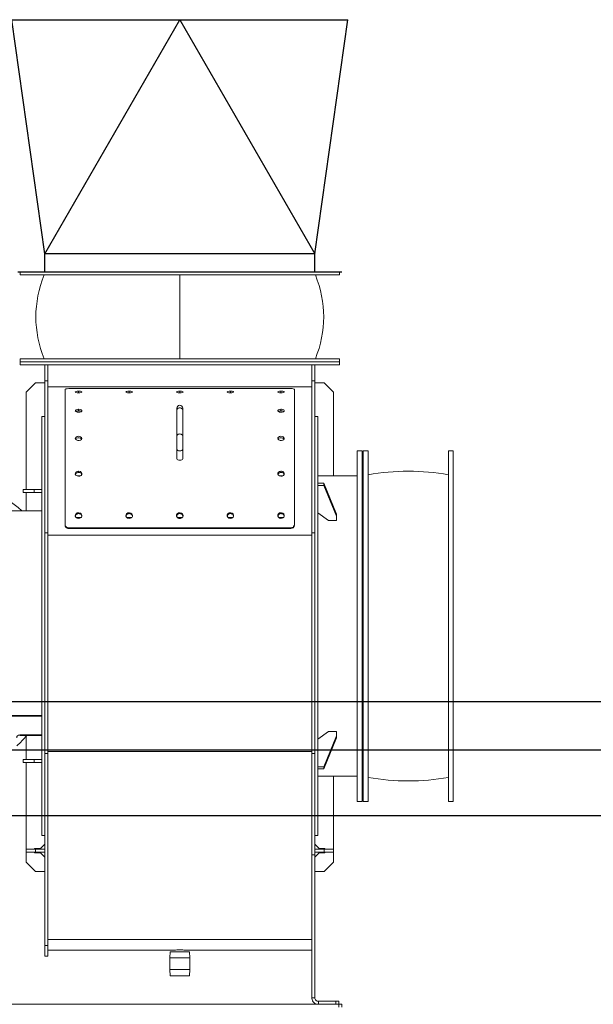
# Model space of a CAD drawing. Header units: millimetres. Extents: x -374129 to 1163271, y -112652 to 695637.
# Tile 189 of 230: x 781 to 1738, y 55488 to 57128. Entities that reach past the tile are written whole.
import ezdxf

# ---------------------------------------------------------------- set-up
doc = ezdxf.new("R2010")
doc.units = ezdxf.units.MM
for name, color, linetype in [('KRT_sciany', 2, 'Continuous'), ('KRT_stal', 4, 'Continuous'), ('KRT_technologia', 30, 'Continuous')]:
    doc.layers.add(name, color=color, linetype=linetype)

# ---------------------------------------------------------------- blocks, each defined once
blk = doc.blocks.new('A$C77DE5FE2')
at = {"color": 0, "linetype": 'Continuous', "lineweight": -3}
for p, q in [((768, -1334), (1048, -1334)), ((823, -1724), (768, -1334)), ((823, -1724), (1048, -1334)), ((1048, -1334), (1328, -1334)), ((1048, -1334), (1273, -1724)), ((1273, -1724), (1328, -1334)), ((1273, -1724), (823, -1724))]:
    blk.add_line(p, q, dxfattribs=at)
at = {"color": 0, "linetype": 'ByBlock', "lineweight": -2}
for p, q in [((823, -1754), (823, -1724)), ((1273, -1754), (1273, -1724))]:
    blk.add_line(p, q, dxfattribs=at)
at = {"color": 0, "linetype": 'Continuous', "lineweight": -2}
blk.add_line((778, -1754), (1318, -1754), dxfattribs=at)
at = {"color": 0, "lineweight": 13}
for p, q in [((782, -1754, -61508.2), (782, -1759, -61508.2)), ((1314, -1754, -61508.2), (782, -1754, -61508.2)), ((1314, -1754, -61508.2), (1314, -1759, -61508.2)), ((1314, -1759, -61508.2), (782, -1759, -61508.2)), ((1048, -1899, -61508.2), (1048, -1759, -61508.2)), ((782, -1904, -61508.2), (782, -1899, -61508.2)), ((1314, -1899, -61508.2), (782, -1899, -61508.2)), ((1314, -1904, -61508.2), (1314, -1899, -61508.2)), ((1314, -1904, -61508.2), (782, -1904, -61508.2)), ((1314, -1904, -61508.2), (782, -1904, -61508.2)), ((782, -1904, -61508.2), (782, -1909, -61508.2)), ((1314, -1909, -61508.2), (782, -1909, -61508.2)), ((823, -1935.6, -61508.2), (823, -1909, -61508.2)), ((828, -1909, -61508.2), (828, -1935.6, -61508.2)), ((1268, -1935.6, -61508.2), (1268, -1909, -61508.2)), ((1273, -1909, -61508.2), (1273, -1935.6, -61508.2)), ((1314, -1904, -61508.2), (1314, -1909, -61508.2)), ((807.5, -1939, -61508.2), (792, -1954.5, -61508.2)), ((823, -1939, -61508.2), (807.5, -1939, -61508.2)), ((823, -1935.6, -61508.2), (823, -2188.6, -61508.2)), ((828, -1935.6, -61508.2), (823, -1935.6, -61508.2)), ((828, -2188.6, -61508.2), (828, -1935.6, -61508.2)), ((1268, -1945.6, -61508.2), (828, -1945.6, -61508.2)), ((856.7, -2174.7, -61508.2), (856.7, -1949.9, -61508.2)), ((1233.2, -1948.5, -61508.2), (862.7, -1948.5, -61508.2)), ((1239.2, -1949.9, -61508.2), (1239.2, -2174.7, -61508.2)), ((1268, -1935.6, -61508.2), (1268, -2188.6, -61508.2)), ((1273, -1935.6, -61508.2), (1268, -1935.6, -61508.2)), ((1273, -2188.6, -61508.2), (1273, -1935.6, -61508.2)), ((1288.5, -1939, -61508.2), (1273, -1939, -61508.2)), ((1304, -1954.5, -61508.2), (1288.5, -1939, -61508.2)), ((792, -1954.5, -61508.2), (792, -2116.5, -61508.2)), ((879.2, -1955.5, -61508.2), (879.2, -1952.6, -61508.2)), ((963.6, -1955.5, -61508.2), (963.6, -1952.6, -61508.2)), ((1048, -1955.5, -61508.2), (1048, -1952.6, -61508.2)), ((1132.4, -1955.5, -61508.2), (1132.4, -1952.6, -61508.2)), ((1216.7, -1955.5, -61508.2), (1216.7, -1952.6, -61508.2)), ((1304, -1954.5, -61508.2), (1304, -2094, -61508.2)), ((879.2, -1985.5, -61508.2), (879.2, -1982.9, -61508.2)), ((1043, -1984.5, -61508.2), (1043, -1981.3, -61508.2)), ((1053, -1981.3, -61508.2), (1053, -1984.5, -61508.2)), ((1216.7, -1985.5, -61508.2), (1216.7, -1982.9, -61508.2)), ((818, -1995, -61508.2), (818, -2693, -61508.2)), ((818, -1995, -61508.2), (823, -1995, -61508.2)), ((1043, -2028, -61508.2), (1043, -1984.5, -61508.2)), ((1053, -2028, -61508.2), (1053, -1984.5, -61508.2)), ((1273, -1995, -61508.2), (1278, -1995, -61508.2)), ((1278, -2693, -61508.2), (1278, -1995, -61508.2)), ((1043, -2049.1, -61508.2), (1043, -2028, -61508.2)), ((1053, -2028, -61508.2), (1053, -2049.1, -61508.2)), ((1043, -2064.7, -61508.2), (1043, -2049.1, -61508.2)), ((1053, -2064.7, -61508.2), (1053, -2049.1, -61508.2)), ((1344, -2052, -61508.2), (1344, -2636, -61508.2)), ((1344, -2052, -61508.2), (1352, -2052, -61508.2)), ((1352, -2636, -61508.2), (1352, -2052, -61508.2)), ((1354, -2052, -61508.2), (1354, -2636, -61508.2)), ((1354, -2052, -61508.2), (1362, -2052, -61508.2)), ((1362, -2636, -61508.2), (1362, -2052, -61508.2)), ((1496, -2636, -61508.2), (1496, -2052, -61508.2)), ((1496, -2052, -61508.2), (1504, -2052, -61508.2)), ((1504, -2052, -61508.2), (1504, -2636, -61508.2)), ((881.9, -2094, -61508.2), (876.6, -2094, -61508.2)), ((879.2, -2088.1, -61508.2), (879.2, -2086.1, -61508.2)), ((1219.4, -2094, -61508.2), (1214.1, -2094, -61508.2)), ((1216.7, -2088.1, -61508.2), (1216.7, -2086.1, -61508.2)), ((1278, -2094, -61508.2), (1344, -2094, -61508.2)), ((1352, -2084, -61508.2), (1354, -2084, -61508.2)), ((1288, -2106.1, -61508.2), (1278, -2106.1, -61508.2)), ((1278, -2109.6, -61508.2), (1288, -2109.6, -61508.2)), ((1288, -2106.1, -61508.2), (1288, -2109.6, -61508.2)), ((1309, -2157.7, -61508.2), (1288, -2106.1, -61508.2)), ((1288, -2109.6, -61508.2), (1309, -2161.2, -61508.2)), ((787, -2121.5, -61508.2), (787, -2116.5, -61508.2)), ((787, -2116.5, -61508.2), (804.9, -2116.5, -61508.2)), ((804.9, -2121.5, -61508.2), (787, -2121.5, -61508.2)), ((792, -2121.5, -61508.2), (792, -2152.3, -61508.2)), ((804.9, -2116.5, -61508.2), (804.9, -2121.5, -61508.2)), ((818, -2116.5, -61508.2), (804.9, -2116.5, -61508.2)), ((804.9, -2121.5, -61508.2), (818, -2121.5, -61508.2)), ((818, -2152.3, -61508.2), (745.5, -2152.3, -61508.2)), ((876, -2163.9, -61508.2), (876, -2163.4, -61508.2)), ((882.5, -2163.4, -61508.2), (876, -2163.4, -61508.2)), ((879.2, -2156.7, -61508.2), (879.2, -2155.2, -61508.2)), ((882.5, -2163.9, -61508.2), (882.5, -2163.4, -61508.2)), ((960.4, -2163.9, -61508.2), (960.4, -2163.4, -61508.2)), ((966.8, -2163.4, -61508.2), (960.4, -2163.4, -61508.2)), ((963.6, -2156.7, -61508.2), (963.6, -2155.2, -61508.2)), ((966.8, -2163.9, -61508.2), (966.8, -2163.4, -61508.2)), ((1044.8, -2163.9, -61508.2), (1044.8, -2163.4, -61508.2)), ((1051.2, -2163.4, -61508.2), (1044.8, -2163.4, -61508.2)), ((1048, -2156.7, -61508.2), (1048, -2155.2, -61508.2)), ((1051.2, -2163.9, -61508.2), (1051.2, -2163.4, -61508.2)), ((1129.2, -2163.9, -61508.2), (1129.2, -2163.4, -61508.2)), ((1135.6, -2163.4, -61508.2), (1129.2, -2163.4, -61508.2)), ((1132.4, -2156.7, -61508.2), (1132.4, -2155.2, -61508.2)), ((1135.6, -2163.9, -61508.2), (1135.6, -2163.4, -61508.2)), ((1213.5, -2163.9, -61508.2), (1213.5, -2163.4, -61508.2)), ((1220, -2163.4, -61508.2), (1213.5, -2163.4, -61508.2)), ((1216.7, -2156.7, -61508.2), (1216.7, -2155.2, -61508.2)), ((1220, -2163.9, -61508.2), (1220, -2163.4, -61508.2)), ((1278, -2155.6, -61508.2), (1296, -2168.3, -61508.2)), ((1309, -2157.7, -61508.2), (1309, -2161.2, -61508.2)), ((1309, -2161.2, -61508.2), (1309, -2168.3, -61508.2)), ((856.7, -2176, -61508.2), (856.7, -2174.7, -61508.2)), ((862.7, -2180.1, -61508.2), (862.7, -2181.4, -61508.2)), ((862.7, -2180.1, -61508.2), (1233.2, -2180.1, -61508.2)), ((1233.2, -2181.4, -61508.2), (1233.2, -2180.1, -61508.2)), ((1239.2, -2174.7, -61508.2), (1239.2, -2176, -61508.2)), ((1309, -2168.3, -61508.2), (1296, -2168.3, -61508.2)), ((823, -2188.6, -61508.2), (823, -2556.3, -61508.2)), ((828, -2188.6, -61508.2), (823, -2188.6, -61508.2)), ((828, -2556.3, -61508.2), (828, -2188.6, -61508.2)), ((1268, -2192.8, -61508.2), (828, -2192.8, -61508.2)), ((862.7, -2181.4, -61508.2), (1233.2, -2181.4, -61508.2)), ((1268, -2188.6, -61508.2), (1268, -2556.3, -61508.2)), ((1273, -2188.6, -61508.2), (1268, -2188.6, -61508.2)), ((1273, -2556.3, -61508.2), (1273, -2188.6, -61508.2)), ((818, -2492.8, -61508.2), (714, -2492.8, -61508.2)), ((818, -2494.1, -61508.2), (714, -2494.1, -61508.2)), ((781, -2525.2, -61508.2), (781, -2526.2, -61508.2)), ((781, -2525.2, -61508.2), (818, -2525.2, -61508.2)), ((1296, -2519.7, -61508.2), (1278, -2532.4, -61508.2)), ((1296, -2519.7, -61508.2), (1309, -2519.7, -61508.2)), ((1309, -2519.7, -61508.2), (1309, -2526.8, -61508.2)), ((818, -2526.2, -61508.2), (781, -2526.2, -61508.2)), ((792, -2527.2, -61508.2), (792, -2566.5, -61508.2)), ((1309, -2526.8, -61508.2), (1288, -2578.4, -61508.2)), ((1288, -2581.9, -61508.2), (1309, -2530.3, -61508.2)), ((1309, -2526.8, -61508.2), (1309, -2530.3, -61508.2)), ((823, -2556.3, -61508.2), (823, -2875.8, -61508.2)), ((828, -2556.3, -61508.2), (823, -2556.3, -61508.2)), ((1268, -2552.9, -61508.2), (828, -2552.9, -61508.2)), ((828, -2875.8, -61508.2), (828, -2556.3, -61508.2)), ((1268, -2556.3, -61508.2), (1268, -2725, -61508.2)), ((1273, -2556.3, -61508.2), (1268, -2556.3, -61508.2)), ((1273, -2725, -61508.2), (1273, -2556.3, -61508.2)), ((787, -2571.5, -61508.2), (787, -2566.5, -61508.2)), ((787, -2566.5, -61508.2), (804.9, -2566.5, -61508.2)), ((804.9, -2571.5, -61508.2), (787, -2571.5, -61508.2)), ((792, -2571.5, -61508.2), (792, -2715.7, -61508.2)), ((804.9, -2566.5, -61508.2), (804.9, -2571.5, -61508.2)), ((818, -2566.5, -61508.2), (804.9, -2566.5, -61508.2)), ((804.9, -2571.5, -61508.2), (818, -2571.5, -61508.2)), ((1288, -2578.4, -61508.2), (1278, -2578.4, -61508.2)), ((1278, -2581.9, -61508.2), (1288, -2581.9, -61508.2)), ((1288, -2578.4, -61508.2), (1288, -2581.9, -61508.2)), ((1278, -2594, -61508.2), (1344, -2594, -61508.2)), ((1304, -2594, -61508.2), (1304, -2715.7, -61508.2)), ((1352, -2604, -61508.2), (1354, -2604, -61508.2)), ((1344, -2636, -61508.2), (1352, -2636, -61508.2)), ((1354, -2636, -61508.2), (1362, -2636, -61508.2)), ((1496, -2636, -61508.2), (1504, -2636, -61508.2)), ((818, -2693, -61508.2), (823, -2693, -61508.2)), ((1273, -2693, -61508.2), (1278, -2693, -61508.2)), ((792, -2715.7, -61508.2), (807.5, -2715.7, -61508.2)), ((792, -2720.7, -61508.2), (792, -2715.7, -61508.2)), ((792, -2720.7, -61508.2), (792, -2737.2, -61508.2)), ((807.5, -2720.7, -61508.2), (792, -2720.7, -61508.2)), ((805.9, -2714.7, -61508.2), (815.5, -2714.7, -61508.2)), ((805.9, -2715.7, -61508.2), (805.9, -2714.7, -61508.2)), ((805.9, -2721.7, -61508.2), (805.9, -2720.7, -61508.2)), ((815.5, -2721.7, -61508.2), (805.9, -2721.7, -61508.2)), ((823, -2715.7, -61508.2), (807.5, -2715.7, -61508.2)), ((807.5, -2715.7, -61508.2), (807.5, -2720.7, -61508.2)), ((823, -2720.7, -61508.2), (807.5, -2720.7, -61508.2)), ((815.5, -2714.7, -61508.2), (823, -2707.2, -61508.2)), ((823, -2729.2, -61508.2), (815.5, -2721.7, -61508.2)), ((1273, -2707.2, -61508.2), (1280.5, -2714.7, -61508.2)), ((1273, -2715.7, -61508.2), (1288.5, -2715.7, -61508.2)), ((1273, -2720.7, -61508.2), (1288.5, -2720.7, -61508.2)), ((1280.5, -2721.7, -61508.2), (1273, -2729.2, -61508.2)), ((1280.5, -2714.7, -61508.2), (1290, -2714.7, -61508.2)), ((1280.5, -2721.7, -61508.2), (1290, -2721.7, -61508.2)), ((1288.5, -2715.7, -61508.2), (1304, -2715.7, -61508.2)), ((1288.5, -2720.7, -61508.2), (1288.5, -2715.7, -61508.2)), ((1304, -2720.7, -61508.2), (1288.5, -2720.7, -61508.2)), ((1290, -2715.7, -61508.2), (1290, -2714.7, -61508.2)), ((1290, -2721.7, -61508.2), (1290, -2720.7, -61508.2)), ((1304, -2715.7, -61508.2), (1304, -2720.7, -61508.2)), ((1304, -2720.7, -61508.2), (1304, -2737.2, -61508.2)), ((792, -2737.2, -61508.2), (807.5, -2752.7, -61508.2)), ((1268, -2725, -61508.2), (1268, -2963, -61508.2)), ((1273, -2725, -61508.2), (1268, -2725, -61508.2)), ((1273, -2725, -61508.2), (1273, -2963, -61508.2)), ((1288.5, -2752.7, -61508.2), (1304, -2737.2, -61508.2)), ((807.5, -2752.7, -61508.2), (823, -2752.7, -61508.2)), ((1288.5, -2752.7, -61508.2), (1273, -2752.7, -61508.2)), ((1268, -2866.1, -61508.2), (828, -2866.1, -61508.2)), ((823, -2875.8, -61508.2), (823, -2893.8, -61508.2)), ((828, -2875.8, -61508.2), (823, -2875.8, -61508.2)), ((828, -2893.8, -61508.2), (828, -2875.8, -61508.2)), ((1030, -2883.8, -61508.2), (828, -2883.8, -61508.2)), ((1031.8, -2886.4, -61508.2), (1031.1, -2896.8, -61508.2)), ((1064.2, -2886.4, -61508.2), (1031.8, -2886.4, -61508.2)), ((1064.2, -2886.4, -61508.2), (1064.8, -2896.8, -61508.2)), ((1268, -2883.8, -61508.2), (1066, -2883.8, -61508.2)), ((828, -2893.8, -61508.2), (823, -2893.8, -61508.2)), ((1064.8, -2896.8, -61508.2), (1031.1, -2896.8, -61508.2)), ((1031.1, -2896.8, -61508.2), (1031.1, -2916, -61508.2)), ((1064.8, -2896.8, -61508.2), (1064.8, -2916, -61508.2)), ((1064.8, -2916, -61508.2), (1031.1, -2916, -61508.2)), ((1031.8, -2926.4, -61508.2), (1031.1, -2916, -61508.2)), ((1064.2, -2926.4, -61508.2), (1064.8, -2916, -61508.2)), ((1064.2, -2926.4, -61508.2), (1031.8, -2926.4, -61508.2)), ((1272, -2963, -61508.2), (1268, -2963, -61508.2)), ((1273, -2963, -61508.2), (1272, -2963, -61508.2)), ((351, -2974, -61508.2), (1313, -2974, -61508.2)), ((1279, -2969, -61508.2), (1308, -2969, -61508.2)), ((1279, -2969, -61508.2), (1279, -2974, -61508.2)), ((1313, -2969, -61508.2), (1308, -2969, -61508.2)), ((1308, -2974, -61508.2), (1308, -2969, -61508.2)), ((1313, -2969, -61508.2), (1313, -2974, -61508.2)), ((1318, -2974, -61508.2), (1313, -2974, -61508.2)), ((1313, -2979, -61508.2), (1313, -2974, -61508.2)), ((1318, -2974, -61508.2), (1318, -2979, -61508.2))]:
    blk.add_line(p, q, dxfattribs=at)
for centre, radius, start, end in [((1048, -1981.3, -61508.2), 5, 0, 180), ((1429, -2463.1, -61508.2), 377.1, 79.7654, 100.2346), ((704.5, -2231.5, -61508.2), 112.5, 44.7247, 78.463), ((704.5, -2456.5, -61508.2), 112.5, 309.4612, 321.714), ((1429, -2224.9, -61508.2), 377.1, 259.7654, 280.2346)]:
    blk.add_arc(centre, radius, start, end, dxfattribs=at)
at = {"color": 0, "lineweight": 13, "extrusion": (0, 0, -1)}
for centre, ratio, start_param, end_param in [((1048, -1984.5, -61508.2), 0.783408, 0, 3.141593), ((1048, -2028, -61508.2), 0.783408, 0, 3.141593), ((1048, -2049.1, -61508.2), 0.621507, 3.141593, 6.283185), ((1048, -2064.8, -61508.2), 0.621507, 3.330951, 6.093827), ((781, -2530.1, -61508.2), 0.978148, 0, 1.570796)]:
    blk.add_ellipse(centre, major_axis=(-5, 0), ratio=ratio, start_param=start_param, end_param=end_param, dxfattribs=at)
at = {"color": 0, "lineweight": 13}
for points, knots in [([(822, -1899, -61508.2), (812.7, -1875.7, -61508.2), (808, -1852.3, -61508.2), (808, -1805.7, -61508.2), (812.7, -1782.3, -61508.2), (822, -1759, -61508.2)], [0, 0, 0, 0, 0.5, 0.5, 1, 1, 1, 1]), ([(1274, -1899, -61508.2), (1283.3, -1875.7, -61508.2), (1288, -1852.3, -61508.2), (1288, -1805.7, -61508.2), (1283.3, -1782.3, -61508.2), (1274, -1759, -61508.2)], [0, 0, 0, 0, 0.5, 0.5, 1, 1, 1, 1]), ([(862.7, -1948.5, -61508.2), (861, -1948.5, -61508.2), (859.3, -1948.6, -61508.2), (858.2, -1948.9, -61508.2), (857.3, -1949.2, -61508.2), (856.7, -1949.5, -61508.2), (856.7, -1949.9, -61508.2)], [-0.785398, -0.785398, -0.785398, -0.785398, 0.076843, 0.076843, 0.076843, 0.785398, 0.785398, 0.785398, 0.785398]), ([(1239.2, -1949.9, -61508.2), (1239.2, -1949.4, -61508.2), (1238.5, -1949, -61508.2), (1237.2, -1948.8, -61508.2), (1236.1, -1948.6, -61508.2), (1234.7, -1948.5, -61508.2), (1233.2, -1948.5, -61508.2)], [-0.785398, -0.785398, -0.785398, -0.785398, 0.076843, 0.076843, 0.076843, 0.785398, 0.785398, 0.785398, 0.785398]), ([(879.2, -1952.6, -61508.2), (877.6, -1952.6, -61508.2), (876, -1952.8, -61508.2), (875, -1953.2, -61508.2), (874, -1953.5, -61508.2), (873.5, -1954, -61508.2), (873.8, -1954.4, -61508.2), (874.1, -1954.9, -61508.2), (875.2, -1955.3, -61508.2), (876.6, -1955.5, -61508.2), (878, -1955.7, -61508.2), (879.9, -1955.8, -61508.2), (881.4, -1955.6, -61508.2), (882.9, -1955.4, -61508.2), (884.1, -1955, -61508.2), (884.5, -1954.6, -61508.2), (885, -1954.1, -61508.2), (884.7, -1953.7, -61508.2), (883.8, -1953.3, -61508.2), (883, -1952.9, -61508.2), (881.5, -1952.7, -61508.2), (879.9, -1952.6, -61508.2), (879.7, -1952.6, -61508.2), (879.5, -1952.6, -61508.2), (879.2, -1952.6, -61508.2)], [-3.141593, -3.141593, -3.141593, -3.141593, -2.260383, -2.260383, -2.260383, -1.382189, -1.382189, -1.382189, -0.507556, -0.507556, -0.507556, 0.404731, 0.404731, 0.404731, 1.28298, 1.28298, 1.28298, 2.155808, 2.155808, 2.155808, 3.028269, 3.028269, 3.028269, 3.141593, 3.141593, 3.141593, 3.141593]), ([(963.6, -1952.6, -61508.2), (962, -1952.6, -61508.2), (960.4, -1952.8, -61508.2), (959.4, -1953.2, -61508.2), (958.4, -1953.5, -61508.2), (957.9, -1954, -61508.2), (958.2, -1954.4, -61508.2), (958.5, -1954.9, -61508.2), (959.6, -1955.3, -61508.2), (961, -1955.5, -61508.2), (962.4, -1955.7, -61508.2), (964.3, -1955.8, -61508.2), (965.8, -1955.6, -61508.2), (967.3, -1955.4, -61508.2), (968.4, -1955, -61508.2), (968.9, -1954.6, -61508.2), (969.4, -1954.1, -61508.2), (969.1, -1953.7, -61508.2), (968.2, -1953.3, -61508.2), (967.3, -1952.9, -61508.2), (965.8, -1952.7, -61508.2), (964.2, -1952.6, -61508.2), (964, -1952.6, -61508.2), (963.8, -1952.6, -61508.2), (963.6, -1952.6, -61508.2)], [-3.141593, -3.141593, -3.141593, -3.141593, -2.260383, -2.260383, -2.260383, -1.382189, -1.382189, -1.382189, -0.507556, -0.507556, -0.507556, 0.404731, 0.404731, 0.404731, 1.28298, 1.28298, 1.28298, 2.155808, 2.155808, 2.155808, 3.028269, 3.028269, 3.028269, 3.141593, 3.141593, 3.141593, 3.141593]), ([(1048, -1952.6, -61508.2), (1046.4, -1952.6, -61508.2), (1044.8, -1952.8, -61508.2), (1043.8, -1953.2, -61508.2), (1042.7, -1953.5, -61508.2), (1042.3, -1954, -61508.2), (1042.6, -1954.4, -61508.2), (1042.9, -1954.9, -61508.2), (1043.9, -1955.3, -61508.2), (1045.3, -1955.5, -61508.2), (1046.8, -1955.7, -61508.2), (1048.6, -1955.8, -61508.2), (1050.2, -1955.6, -61508.2), (1051.6, -1955.4, -61508.2), (1052.8, -1955, -61508.2), (1053.3, -1954.6, -61508.2), (1053.7, -1954.1, -61508.2), (1053.5, -1953.7, -61508.2), (1052.6, -1953.3, -61508.2), (1051.7, -1952.9, -61508.2), (1050.2, -1952.7, -61508.2), (1048.6, -1952.6, -61508.2), (1048.4, -1952.6, -61508.2), (1048.2, -1952.6, -61508.2), (1048, -1952.6, -61508.2)], [-3.141593, -3.141593, -3.141593, -3.141593, -2.260383, -2.260383, -2.260383, -1.382189, -1.382189, -1.382189, -0.507556, -0.507556, -0.507556, 0.404731, 0.404731, 0.404731, 1.28298, 1.28298, 1.28298, 2.155808, 2.155808, 2.155808, 3.028269, 3.028269, 3.028269, 3.141593, 3.141593, 3.141593, 3.141593]), ([(1132.4, -1952.6, -61508.2), (1130.8, -1952.6, -61508.2), (1129.2, -1952.8, -61508.2), (1128.1, -1953.2, -61508.2), (1127.1, -1953.5, -61508.2), (1126.7, -1954, -61508.2), (1127, -1954.4, -61508.2), (1127.3, -1954.9, -61508.2), (1128.3, -1955.3, -61508.2), (1129.7, -1955.5, -61508.2), (1131.2, -1955.7, -61508.2), (1133, -1955.8, -61508.2), (1134.5, -1955.6, -61508.2), (1136, -1955.4, -61508.2), (1137.2, -1955, -61508.2), (1137.6, -1954.6, -61508.2), (1138.1, -1954.1, -61508.2), (1137.8, -1953.7, -61508.2), (1137, -1953.3, -61508.2), (1136.1, -1952.9, -61508.2), (1134.6, -1952.7, -61508.2), (1133, -1952.6, -61508.2), (1132.8, -1952.6, -61508.2), (1132.6, -1952.6, -61508.2), (1132.4, -1952.6, -61508.2)], [-3.141593, -3.141593, -3.141593, -3.141593, -2.260383, -2.260383, -2.260383, -1.382189, -1.382189, -1.382189, -0.507556, -0.507556, -0.507556, 0.404731, 0.404731, 0.404731, 1.28298, 1.28298, 1.28298, 2.155808, 2.155808, 2.155808, 3.028269, 3.028269, 3.028269, 3.141593, 3.141593, 3.141593, 3.141593]), ([(1216.7, -1952.6, -61508.2), (1215.1, -1952.6, -61508.2), (1213.5, -1952.8, -61508.2), (1212.5, -1953.2, -61508.2), (1211.5, -1953.5, -61508.2), (1211, -1954, -61508.2), (1211.3, -1954.4, -61508.2), (1211.6, -1954.9, -61508.2), (1212.7, -1955.3, -61508.2), (1214.1, -1955.5, -61508.2), (1215.5, -1955.7, -61508.2), (1217.4, -1955.8, -61508.2), (1218.9, -1955.6, -61508.2), (1220.4, -1955.4, -61508.2), (1221.6, -1955, -61508.2), (1222, -1954.6, -61508.2), (1222.5, -1954.1, -61508.2), (1222.2, -1953.7, -61508.2), (1221.3, -1953.3, -61508.2), (1220.5, -1952.9, -61508.2), (1219, -1952.7, -61508.2), (1217.4, -1952.6, -61508.2), (1217.2, -1952.6, -61508.2), (1217, -1952.6, -61508.2), (1216.7, -1952.6, -61508.2)], [-3.141593, -3.141593, -3.141593, -3.141593, -2.260383, -2.260383, -2.260383, -1.382189, -1.382189, -1.382189, -0.507556, -0.507556, -0.507556, 0.404731, 0.404731, 0.404731, 1.28298, 1.28298, 1.28298, 2.155808, 2.155808, 2.155808, 3.028269, 3.028269, 3.028269, 3.141593, 3.141593, 3.141593, 3.141593]), ([(879.2, -1982.9, -61508.2), (877.6, -1982.9, -61508.2), (876, -1983.2, -61508.2), (875, -1983.8, -61508.2), (874, -1984.3, -61508.2), (873.5, -1985.1, -61508.2), (873.8, -1985.8, -61508.2), (874.1, -1986.6, -61508.2), (875.2, -1987.2, -61508.2), (876.6, -1987.6, -61508.2), (878, -1988, -61508.2), (879.9, -1988, -61508.2), (881.4, -1987.7, -61508.2), (882.9, -1987.4, -61508.2), (884.1, -1986.8, -61508.2), (884.5, -1986.1, -61508.2), (885, -1985.4, -61508.2), (884.7, -1984.6, -61508.2), (883.8, -1984, -61508.2), (883, -1983.4, -61508.2), (881.5, -1983, -61508.2), (879.9, -1982.9, -61508.2), (879.7, -1982.9, -61508.2), (879.5, -1982.9, -61508.2), (879.2, -1982.9, -61508.2)], [-3.141593, -3.141593, -3.141593, -3.141593, -2.260383, -2.260383, -2.260383, -1.382189, -1.382189, -1.382189, -0.507556, -0.507556, -0.507556, 0.404731, 0.404731, 0.404731, 1.28298, 1.28298, 1.28298, 2.155808, 2.155808, 2.155808, 3.028269, 3.028269, 3.028269, 3.141593, 3.141593, 3.141593, 3.141593]), ([(1216.7, -1982.9, -61508.2), (1215.1, -1982.9, -61508.2), (1213.5, -1983.2, -61508.2), (1212.5, -1983.8, -61508.2), (1211.5, -1984.3, -61508.2), (1211, -1985.1, -61508.2), (1211.3, -1985.8, -61508.2), (1211.6, -1986.6, -61508.2), (1212.7, -1987.2, -61508.2), (1214.1, -1987.6, -61508.2), (1215.5, -1988, -61508.2), (1217.4, -1988, -61508.2), (1218.9, -1987.7, -61508.2), (1220.4, -1987.4, -61508.2), (1221.6, -1986.8, -61508.2), (1222, -1986.1, -61508.2), (1222.5, -1985.4, -61508.2), (1222.2, -1984.6, -61508.2), (1221.3, -1984, -61508.2), (1220.5, -1983.4, -61508.2), (1219, -1983, -61508.2), (1217.4, -1982.9, -61508.2), (1217.2, -1982.9, -61508.2), (1217, -1982.9, -61508.2), (1216.7, -1982.9, -61508.2)], [-3.141593, -3.141593, -3.141593, -3.141593, -2.260383, -2.260383, -2.260383, -1.382189, -1.382189, -1.382189, -0.507556, -0.507556, -0.507556, 0.404731, 0.404731, 0.404731, 1.28298, 1.28298, 1.28298, 2.155808, 2.155808, 2.155808, 3.028269, 3.028269, 3.028269, 3.141593, 3.141593, 3.141593, 3.141593]), ([(874.6, -1986.7, -61508.2), (875.1, -1986.4, -61508.2), (875.8, -1986.1, -61508.2), (876.6, -1985.9, -61508.2), (877.4, -1985.7, -61508.2), (878.3, -1985.5, -61508.2), (879.2, -1985.5, -61508.2)], [2.127747, 2.127747, 2.127747, 2.127747, 2.635516, 2.635516, 2.635516, 3.141593, 3.141593, 3.141593, 3.141593]), ([(879.2, -1985.5, -61508.2), (880, -1985.5, -61508.2), (880.7, -1985.6, -61508.2), (881.4, -1985.7, -61508.2), (882.4, -1985.9, -61508.2), (883.3, -1986.3, -61508.2), (883.9, -1986.7, -61508.2)], [3.141593, 3.141593, 3.141593, 3.141593, 3.547433, 3.547433, 3.547433, 4.155438, 4.155438, 4.155438, 4.155438]), ([(1212.1, -1986.7, -61508.2), (1212.6, -1986.4, -61508.2), (1213.3, -1986.1, -61508.2), (1214.1, -1985.9, -61508.2), (1214.9, -1985.7, -61508.2), (1215.8, -1985.5, -61508.2), (1216.7, -1985.5, -61508.2)], [2.127747, 2.127747, 2.127747, 2.127747, 2.635516, 2.635516, 2.635516, 3.141593, 3.141593, 3.141593, 3.141593]), ([(1216.7, -1985.5, -61508.2), (1217.5, -1985.5, -61508.2), (1218.2, -1985.6, -61508.2), (1218.9, -1985.7, -61508.2), (1219.9, -1985.9, -61508.2), (1220.8, -1986.3, -61508.2), (1221.4, -1986.7, -61508.2)], [3.141593, 3.141593, 3.141593, 3.141593, 3.547433, 3.547433, 3.547433, 4.155438, 4.155438, 4.155438, 4.155438]), ([(879.2, -2027.9, -61508.2), (877.6, -2027.9, -61508.2), (876, -2028.4, -61508.2), (875, -2029.2, -61508.2), (874.2, -2029.8, -61508.2), (873.7, -2030.5, -61508.2), (873.7, -2031.3, -61508.2)], [-3.141593, -3.141593, -3.141593, -3.141593, -2.260383, -2.260383, -2.260383, -1.570796, -1.570796, -1.570796, -1.570796]), ([(873.7, -2031.3, -61508.2), (873.7, -2032.3, -61508.2), (874.5, -2033.4, -61508.2), (875.8, -2034, -61508.2), (877, -2034.7, -61508.2), (878.7, -2034.9, -61508.2), (880.3, -2034.7, -61508.2), (881.8, -2034.6, -61508.2), (883.3, -2033.9, -61508.2), (884.1, -2033, -61508.2), (884.5, -2032.5, -61508.2), (884.7, -2031.9, -61508.2), (884.7, -2031.3, -61508.2)], [-1.570796, -1.570796, -1.570796, -1.570796, -0.689587, -0.689587, -0.689587, 0.184173, 0.184173, 0.184173, 1.062462, 1.062462, 1.062462, 1.570796, 1.570796, 1.570796, 1.570796]), ([(874.1, -2032.5, -61508.2), (874.4, -2032, -61508.2), (875, -2031.4, -61508.2), (875.8, -2031.1, -61508.2), (877, -2030.4, -61508.2), (878.7, -2030.2, -61508.2), (880.3, -2030.4, -61508.2), (881.9, -2030.5, -61508.2), (883.3, -2031.2, -61508.2), (884.1, -2032, -61508.2), (884.2, -2032.2, -61508.2), (884.3, -2032.4, -61508.2), (884.4, -2032.5, -61508.2)], [1.920455, 1.920455, 1.920455, 1.920455, 2.452773, 2.452773, 2.452773, 3.328022, 3.328022, 3.328022, 4.206901, 4.206901, 4.206901, 4.36273, 4.36273, 4.36273, 4.36273]), ([(884.7, -2031.3, -61508.2), (884.7, -2030.3, -61508.2), (884, -2029.3, -61508.2), (882.7, -2028.7, -61508.2), (881.8, -2028.2, -61508.2), (880.5, -2027.9, -61508.2), (879.2, -2027.9, -61508.2)], [1.570796, 1.570796, 1.570796, 1.570796, 2.452006, 2.452006, 2.452006, 3.141593, 3.141593, 3.141593, 3.141593]), ([(1216.7, -2027.9, -61508.2), (1215.1, -2027.9, -61508.2), (1213.5, -2028.4, -61508.2), (1212.5, -2029.2, -61508.2), (1211.7, -2029.8, -61508.2), (1211.2, -2030.5, -61508.2), (1211.2, -2031.3, -61508.2)], [-3.141593, -3.141593, -3.141593, -3.141593, -2.260383, -2.260383, -2.260383, -1.570796, -1.570796, -1.570796, -1.570796]), ([(1211.2, -2031.3, -61508.2), (1211.2, -2032.3, -61508.2), (1212, -2033.4, -61508.2), (1213.3, -2034, -61508.2), (1214.5, -2034.7, -61508.2), (1216.2, -2034.9, -61508.2), (1217.8, -2034.7, -61508.2), (1219.3, -2034.6, -61508.2), (1220.8, -2033.9, -61508.2), (1221.6, -2033, -61508.2), (1222, -2032.5, -61508.2), (1222.2, -2031.9, -61508.2), (1222.2, -2031.3, -61508.2)], [-1.570796, -1.570796, -1.570796, -1.570796, -0.689587, -0.689587, -0.689587, 0.184173, 0.184173, 0.184173, 1.062462, 1.062462, 1.062462, 1.570796, 1.570796, 1.570796, 1.570796]), ([(1211.6, -2032.5, -61508.2), (1211.9, -2032, -61508.2), (1212.5, -2031.4, -61508.2), (1213.3, -2031.1, -61508.2), (1214.5, -2030.4, -61508.2), (1216.2, -2030.2, -61508.2), (1217.8, -2030.4, -61508.2), (1219.4, -2030.5, -61508.2), (1220.8, -2031.2, -61508.2), (1221.6, -2032, -61508.2), (1221.7, -2032.2, -61508.2), (1221.8, -2032.4, -61508.2), (1221.9, -2032.5, -61508.2)], [1.920455, 1.920455, 1.920455, 1.920455, 2.452773, 2.452773, 2.452773, 3.328022, 3.328022, 3.328022, 4.206901, 4.206901, 4.206901, 4.36273, 4.36273, 4.36273, 4.36273]), ([(1222.2, -2031.3, -61508.2), (1222.2, -2030.3, -61508.2), (1221.5, -2029.3, -61508.2), (1220.2, -2028.7, -61508.2), (1219.3, -2028.2, -61508.2), (1218, -2027.9, -61508.2), (1216.7, -2027.9, -61508.2)], [1.570796, 1.570796, 1.570796, 1.570796, 2.452006, 2.452006, 2.452006, 3.141593, 3.141593, 3.141593, 3.141593]), ([(879.2, -2086.1, -61508.2), (877.6, -2086.1, -61508.2), (876, -2086.7, -61508.2), (875, -2087.6, -61508.2), (874, -2088.6, -61508.2), (873.5, -2089.9, -61508.2), (873.8, -2091.1, -61508.2), (874.1, -2092.3, -61508.2), (875.2, -2093.4, -61508.2), (876.6, -2094, -61508.2), (878, -2094.6, -61508.2), (879.9, -2094.7, -61508.2), (881.4, -2094.2, -61508.2), (882.9, -2093.7, -61508.2), (884.1, -2092.7, -61508.2), (884.5, -2091.5, -61508.2), (885, -2090.3, -61508.2), (884.7, -2089, -61508.2), (883.8, -2088, -61508.2), (883, -2087, -61508.2), (881.5, -2086.3, -61508.2), (879.9, -2086.1, -61508.2), (879.7, -2086.1, -61508.2), (879.5, -2086.1, -61508.2), (879.2, -2086.1, -61508.2)], [-3.141593, -3.141593, -3.141593, -3.141593, -2.260383, -2.260383, -2.260383, -1.382189, -1.382189, -1.382189, -0.507556, -0.507556, -0.507556, 0.404731, 0.404731, 0.404731, 1.28298, 1.28298, 1.28298, 2.155808, 2.155808, 2.155808, 3.028269, 3.028269, 3.028269, 3.141593, 3.141593, 3.141593, 3.141593]), ([(873.9, -2091.3, -61508.2), (874.3, -2090.1, -61508.2), (875.3, -2089.1, -61508.2), (876.6, -2088.6, -61508.2), (877.4, -2088.3, -61508.2), (878.3, -2088.1, -61508.2), (879.2, -2088.1, -61508.2)], [1.803854, 1.803854, 1.803854, 1.803854, 2.635516, 2.635516, 2.635516, 3.141593, 3.141593, 3.141593, 3.141593]), ([(879.2, -2088.1, -61508.2), (880, -2088.1, -61508.2), (880.7, -2088.2, -61508.2), (881.4, -2088.4, -61508.2), (882.9, -2088.9, -61508.2), (884.1, -2089.9, -61508.2), (884.5, -2091.1, -61508.2), (884.6, -2091.1, -61508.2), (884.6, -2091.2, -61508.2), (884.6, -2091.3, -61508.2)], [3.141593, 3.141593, 3.141593, 3.141593, 3.547433, 3.547433, 3.547433, 4.426004, 4.426004, 4.426004, 4.479332, 4.479332, 4.479332, 4.479332]), ([(1216.7, -2086.1, -61508.2), (1215.1, -2086.1, -61508.2), (1213.5, -2086.7, -61508.2), (1212.5, -2087.6, -61508.2), (1211.5, -2088.6, -61508.2), (1211, -2089.9, -61508.2), (1211.3, -2091.1, -61508.2), (1211.6, -2092.3, -61508.2), (1212.7, -2093.4, -61508.2), (1214.1, -2094, -61508.2), (1215.5, -2094.6, -61508.2), (1217.4, -2094.7, -61508.2), (1218.9, -2094.2, -61508.2), (1220.4, -2093.7, -61508.2), (1221.6, -2092.7, -61508.2), (1222, -2091.5, -61508.2), (1222.5, -2090.3, -61508.2), (1222.2, -2089, -61508.2), (1221.3, -2088, -61508.2), (1220.5, -2087, -61508.2), (1219, -2086.3, -61508.2), (1217.4, -2086.1, -61508.2), (1217.2, -2086.1, -61508.2), (1217, -2086.1, -61508.2), (1216.7, -2086.1, -61508.2)], [-3.141593, -3.141593, -3.141593, -3.141593, -2.260383, -2.260383, -2.260383, -1.382189, -1.382189, -1.382189, -0.507556, -0.507556, -0.507556, 0.404731, 0.404731, 0.404731, 1.28298, 1.28298, 1.28298, 2.155808, 2.155808, 2.155808, 3.028269, 3.028269, 3.028269, 3.141593, 3.141593, 3.141593, 3.141593]), ([(1211.4, -2091.3, -61508.2), (1211.8, -2090.1, -61508.2), (1212.8, -2089.1, -61508.2), (1214.1, -2088.6, -61508.2), (1214.9, -2088.3, -61508.2), (1215.8, -2088.1, -61508.2), (1216.7, -2088.1, -61508.2)], [1.803854, 1.803854, 1.803854, 1.803854, 2.635516, 2.635516, 2.635516, 3.141593, 3.141593, 3.141593, 3.141593]), ([(1216.7, -2088.1, -61508.2), (1217.5, -2088.1, -61508.2), (1218.2, -2088.2, -61508.2), (1218.9, -2088.4, -61508.2), (1220.4, -2088.9, -61508.2), (1221.6, -2089.9, -61508.2), (1222, -2091.1, -61508.2), (1222.1, -2091.1, -61508.2), (1222.1, -2091.2, -61508.2), (1222.1, -2091.3, -61508.2)], [3.141593, 3.141593, 3.141593, 3.141593, 3.547433, 3.547433, 3.547433, 4.426004, 4.426004, 4.426004, 4.479332, 4.479332, 4.479332, 4.479332]), ([(879.2, -2155.2, -61508.2), (877.6, -2155.2, -61508.2), (876, -2155.8, -61508.2), (875, -2156.9, -61508.2), (874, -2158, -61508.2), (873.5, -2159.5, -61508.2), (873.8, -2160.9, -61508.2), (874.1, -2162.3, -61508.2), (875.2, -2163.5, -61508.2), (876.6, -2164.2, -61508.2), (878, -2165, -61508.2), (879.9, -2165, -61508.2), (881.4, -2164.5, -61508.2), (882.9, -2163.9, -61508.2), (884.1, -2162.7, -61508.2), (884.5, -2161.4, -61508.2), (885, -2160, -61508.2), (884.7, -2158.5, -61508.2), (883.8, -2157.3, -61508.2), (883, -2156.2, -61508.2), (881.5, -2155.4, -61508.2), (879.9, -2155.2, -61508.2), (879.7, -2155.2, -61508.2), (879.5, -2155.2, -61508.2), (879.2, -2155.2, -61508.2)], [-3.141593, -3.141593, -3.141593, -3.141593, -2.260383, -2.260383, -2.260383, -1.382189, -1.382189, -1.382189, -0.507556, -0.507556, -0.507556, 0.404731, 0.404731, 0.404731, 1.28298, 1.28298, 1.28298, 2.155808, 2.155808, 2.155808, 3.028269, 3.028269, 3.028269, 3.141593, 3.141593, 3.141593, 3.141593]), ([(873.8, -2160.7, -61508.2), (873.8, -2160.7, -61508.2), (873.8, -2160.6, -61508.2), (873.8, -2160.6, -61508.2), (874.2, -2159.2, -61508.2), (875.2, -2157.9, -61508.2), (876.6, -2157.3, -61508.2), (877.4, -2156.9, -61508.2), (878.3, -2156.7, -61508.2), (879.2, -2156.7, -61508.2)], [1.722906, 1.722906, 1.722906, 1.722906, 1.760172, 1.760172, 1.760172, 2.635516, 2.635516, 2.635516, 3.141593, 3.141593, 3.141593, 3.141593]), ([(879.2, -2156.7, -61508.2), (880, -2156.7, -61508.2), (880.7, -2156.8, -61508.2), (881.4, -2157.1, -61508.2), (882.9, -2157.6, -61508.2), (884.1, -2158.8, -61508.2), (884.5, -2160.1, -61508.2), (884.6, -2160.3, -61508.2), (884.6, -2160.5, -61508.2), (884.7, -2160.7, -61508.2)], [3.141593, 3.141593, 3.141593, 3.141593, 3.547433, 3.547433, 3.547433, 4.426004, 4.426004, 4.426004, 4.560279, 4.560279, 4.560279, 4.560279]), ([(963.6, -2155.2, -61508.2), (962, -2155.2, -61508.2), (960.4, -2155.8, -61508.2), (959.4, -2156.9, -61508.2), (958.4, -2158, -61508.2), (957.9, -2159.5, -61508.2), (958.2, -2160.9, -61508.2), (958.5, -2162.3, -61508.2), (959.6, -2163.5, -61508.2), (961, -2164.2, -61508.2), (962.4, -2165, -61508.2), (964.3, -2165, -61508.2), (965.8, -2164.5, -61508.2), (967.3, -2163.9, -61508.2), (968.4, -2162.7, -61508.2), (968.9, -2161.4, -61508.2), (969.4, -2160, -61508.2), (969.1, -2158.5, -61508.2), (968.2, -2157.3, -61508.2), (967.3, -2156.2, -61508.2), (965.8, -2155.4, -61508.2), (964.2, -2155.2, -61508.2), (964, -2155.2, -61508.2), (963.8, -2155.2, -61508.2), (963.6, -2155.2, -61508.2)], [-3.141593, -3.141593, -3.141593, -3.141593, -2.260383, -2.260383, -2.260383, -1.382189, -1.382189, -1.382189, -0.507556, -0.507556, -0.507556, 0.404731, 0.404731, 0.404731, 1.28298, 1.28298, 1.28298, 2.155808, 2.155808, 2.155808, 3.028269, 3.028269, 3.028269, 3.141593, 3.141593, 3.141593, 3.141593]), ([(958.2, -2160.7, -61508.2), (958.2, -2160.7, -61508.2), (958.2, -2160.6, -61508.2), (958.2, -2160.6, -61508.2), (958.5, -2159.2, -61508.2), (959.6, -2157.9, -61508.2), (961, -2157.3, -61508.2), (961.8, -2156.9, -61508.2), (962.7, -2156.7, -61508.2), (963.6, -2156.7, -61508.2)], [1.722906, 1.722906, 1.722906, 1.722906, 1.760172, 1.760172, 1.760172, 2.635516, 2.635516, 2.635516, 3.141593, 3.141593, 3.141593, 3.141593]), ([(963.6, -2156.7, -61508.2), (964.4, -2156.7, -61508.2), (965.1, -2156.8, -61508.2), (965.8, -2157.1, -61508.2), (967.3, -2157.6, -61508.2), (968.4, -2158.8, -61508.2), (968.9, -2160.1, -61508.2), (969, -2160.3, -61508.2), (969, -2160.5, -61508.2), (969.1, -2160.7, -61508.2)], [3.141593, 3.141593, 3.141593, 3.141593, 3.547433, 3.547433, 3.547433, 4.426004, 4.426004, 4.426004, 4.560279, 4.560279, 4.560279, 4.560279]), ([(1048, -2155.2, -61508.2), (1046.4, -2155.2, -61508.2), (1044.8, -2155.8, -61508.2), (1043.8, -2156.9, -61508.2), (1042.7, -2158, -61508.2), (1042.3, -2159.5, -61508.2), (1042.6, -2160.9, -61508.2), (1042.9, -2162.3, -61508.2), (1043.9, -2163.5, -61508.2), (1045.3, -2164.2, -61508.2), (1046.8, -2165, -61508.2), (1048.6, -2165, -61508.2), (1050.2, -2164.5, -61508.2), (1051.6, -2163.9, -61508.2), (1052.8, -2162.7, -61508.2), (1053.3, -2161.4, -61508.2), (1053.7, -2160, -61508.2), (1053.5, -2158.5, -61508.2), (1052.6, -2157.3, -61508.2), (1051.7, -2156.2, -61508.2), (1050.2, -2155.4, -61508.2), (1048.6, -2155.2, -61508.2), (1048.4, -2155.2, -61508.2), (1048.2, -2155.2, -61508.2), (1048, -2155.2, -61508.2)], [-3.141593, -3.141593, -3.141593, -3.141593, -2.260383, -2.260383, -2.260383, -1.382189, -1.382189, -1.382189, -0.507556, -0.507556, -0.507556, 0.404731, 0.404731, 0.404731, 1.28298, 1.28298, 1.28298, 2.155808, 2.155808, 2.155808, 3.028269, 3.028269, 3.028269, 3.141593, 3.141593, 3.141593, 3.141593]), ([(1042.6, -2160.7, -61508.2), (1042.6, -2160.7, -61508.2), (1042.6, -2160.6, -61508.2), (1042.6, -2160.6, -61508.2), (1042.9, -2159.2, -61508.2), (1043.9, -2157.9, -61508.2), (1045.3, -2157.3, -61508.2), (1046.1, -2156.9, -61508.2), (1047.1, -2156.7, -61508.2), (1048, -2156.7, -61508.2)], [1.722906, 1.722906, 1.722906, 1.722906, 1.760172, 1.760172, 1.760172, 2.635516, 2.635516, 2.635516, 3.141593, 3.141593, 3.141593, 3.141593]), ([(1048, -2156.7, -61508.2), (1048.7, -2156.7, -61508.2), (1049.5, -2156.8, -61508.2), (1050.2, -2157.1, -61508.2), (1051.7, -2157.6, -61508.2), (1052.8, -2158.8, -61508.2), (1053.3, -2160.1, -61508.2), (1053.3, -2160.3, -61508.2), (1053.4, -2160.5, -61508.2), (1053.4, -2160.7, -61508.2)], [3.141593, 3.141593, 3.141593, 3.141593, 3.547433, 3.547433, 3.547433, 4.426004, 4.426004, 4.426004, 4.560279, 4.560279, 4.560279, 4.560279]), ([(1132.4, -2155.2, -61508.2), (1130.8, -2155.2, -61508.2), (1129.2, -2155.8, -61508.2), (1128.1, -2156.9, -61508.2), (1127.1, -2158, -61508.2), (1126.7, -2159.5, -61508.2), (1127, -2160.9, -61508.2), (1127.3, -2162.3, -61508.2), (1128.3, -2163.5, -61508.2), (1129.7, -2164.2, -61508.2), (1131.2, -2165, -61508.2), (1133, -2165, -61508.2), (1134.5, -2164.5, -61508.2), (1136, -2163.9, -61508.2), (1137.2, -2162.7, -61508.2), (1137.6, -2161.4, -61508.2), (1138.1, -2160, -61508.2), (1137.8, -2158.5, -61508.2), (1137, -2157.3, -61508.2), (1136.1, -2156.2, -61508.2), (1134.6, -2155.4, -61508.2), (1133, -2155.2, -61508.2), (1132.8, -2155.2, -61508.2), (1132.6, -2155.2, -61508.2), (1132.4, -2155.2, -61508.2)], [-3.141593, -3.141593, -3.141593, -3.141593, -2.260383, -2.260383, -2.260383, -1.382189, -1.382189, -1.382189, -0.507556, -0.507556, -0.507556, 0.404731, 0.404731, 0.404731, 1.28298, 1.28298, 1.28298, 2.155808, 2.155808, 2.155808, 3.028269, 3.028269, 3.028269, 3.141593, 3.141593, 3.141593, 3.141593]), ([(1126.9, -2160.7, -61508.2), (1126.9, -2160.7, -61508.2), (1127, -2160.6, -61508.2), (1127, -2160.6, -61508.2), (1127.3, -2159.2, -61508.2), (1128.3, -2157.9, -61508.2), (1129.7, -2157.3, -61508.2), (1130.5, -2156.9, -61508.2), (1131.4, -2156.7, -61508.2), (1132.4, -2156.7, -61508.2)], [1.722906, 1.722906, 1.722906, 1.722906, 1.760172, 1.760172, 1.760172, 2.635516, 2.635516, 2.635516, 3.141593, 3.141593, 3.141593, 3.141593]), ([(1132.4, -2156.7, -61508.2), (1133.1, -2156.7, -61508.2), (1133.9, -2156.8, -61508.2), (1134.5, -2157.1, -61508.2), (1136, -2157.6, -61508.2), (1137.2, -2158.8, -61508.2), (1137.7, -2160.1, -61508.2), (1137.7, -2160.3, -61508.2), (1137.8, -2160.5, -61508.2), (1137.8, -2160.7, -61508.2)], [3.141593, 3.141593, 3.141593, 3.141593, 3.547433, 3.547433, 3.547433, 4.426004, 4.426004, 4.426004, 4.560279, 4.560279, 4.560279, 4.560279]), ([(1216.7, -2155.2, -61508.2), (1215.1, -2155.2, -61508.2), (1213.5, -2155.8, -61508.2), (1212.5, -2156.9, -61508.2), (1211.5, -2158, -61508.2), (1211, -2159.5, -61508.2), (1211.3, -2160.9, -61508.2), (1211.6, -2162.3, -61508.2), (1212.7, -2163.5, -61508.2), (1214.1, -2164.2, -61508.2), (1215.5, -2165, -61508.2), (1217.4, -2165, -61508.2), (1218.9, -2164.5, -61508.2), (1220.4, -2163.9, -61508.2), (1221.6, -2162.7, -61508.2), (1222, -2161.4, -61508.2), (1222.5, -2160, -61508.2), (1222.2, -2158.5, -61508.2), (1221.3, -2157.3, -61508.2), (1220.5, -2156.2, -61508.2), (1219, -2155.4, -61508.2), (1217.4, -2155.2, -61508.2), (1217.2, -2155.2, -61508.2), (1217, -2155.2, -61508.2), (1216.7, -2155.2, -61508.2)], [-3.141593, -3.141593, -3.141593, -3.141593, -2.260383, -2.260383, -2.260383, -1.382189, -1.382189, -1.382189, -0.507556, -0.507556, -0.507556, 0.404731, 0.404731, 0.404731, 1.28298, 1.28298, 1.28298, 2.155808, 2.155808, 2.155808, 3.028269, 3.028269, 3.028269, 3.141593, 3.141593, 3.141593, 3.141593]), ([(1211.3, -2160.7, -61508.2), (1211.3, -2160.7, -61508.2), (1211.3, -2160.6, -61508.2), (1211.3, -2160.6, -61508.2), (1211.7, -2159.2, -61508.2), (1212.7, -2157.9, -61508.2), (1214.1, -2157.3, -61508.2), (1214.9, -2156.9, -61508.2), (1215.8, -2156.7, -61508.2), (1216.7, -2156.7, -61508.2)], [1.722906, 1.722906, 1.722906, 1.722906, 1.760172, 1.760172, 1.760172, 2.635516, 2.635516, 2.635516, 3.141593, 3.141593, 3.141593, 3.141593]), ([(1216.7, -2156.7, -61508.2), (1217.5, -2156.7, -61508.2), (1218.2, -2156.8, -61508.2), (1218.9, -2157.1, -61508.2), (1220.4, -2157.6, -61508.2), (1221.6, -2158.8, -61508.2), (1222, -2160.1, -61508.2), (1222.1, -2160.3, -61508.2), (1222.1, -2160.5, -61508.2), (1222.2, -2160.7, -61508.2)], [3.141593, 3.141593, 3.141593, 3.141593, 3.547433, 3.547433, 3.547433, 4.426004, 4.426004, 4.426004, 4.560279, 4.560279, 4.560279, 4.560279]), ([(856.7, -2174.7, -61508.2), (856.7, -2176.2, -61508.2), (857.5, -2177.7, -61508.2), (858.8, -2178.8, -61508.2), (859.9, -2179.6, -61508.2), (861.3, -2180.1, -61508.2), (862.7, -2180.1, -61508.2)], [-0.785398, -0.785398, -0.785398, -0.785398, 0.076843, 0.076843, 0.076843, 0.785398, 0.785398, 0.785398, 0.785398]), ([(862.7, -2181.4, -61508.2), (861, -2181.4, -61508.2), (859.3, -2180.7, -61508.2), (858.2, -2179.5, -61508.2), (857.3, -2178.5, -61508.2), (856.7, -2177.3, -61508.2), (856.7, -2176, -61508.2)], [-0.785398, -0.785398, -0.785398, -0.785398, 0.077594, 0.077594, 0.077594, 0.785398, 0.785398, 0.785398, 0.785398]), ([(1233.2, -2180.1, -61508.2), (1235, -2180.1, -61508.2), (1236.7, -2179.4, -61508.2), (1237.8, -2178.2, -61508.2), (1238.7, -2177.2, -61508.2), (1239.2, -2175.9, -61508.2), (1239.2, -2174.7, -61508.2)], [-0.785398, -0.785398, -0.785398, -0.785398, 0.076843, 0.076843, 0.076843, 0.785398, 0.785398, 0.785398, 0.785398]), ([(1239.2, -2176, -61508.2), (1239.2, -2177.6, -61508.2), (1238.5, -2179.1, -61508.2), (1237.2, -2180.1, -61508.2), (1236.1, -2180.9, -61508.2), (1234.7, -2181.4, -61508.2), (1233.2, -2181.4, -61508.2)], [-0.785398, -0.785398, -0.785398, -0.785398, 0.077594, 0.077594, 0.077594, 0.785398, 0.785398, 0.785398, 0.785398]), ([(1048, -2883.5, -61508.2), (1046.9, -2883.5, -61508.2), (1045.7, -2883.5, -61508.2), (1043.4, -2883.5, -61508.2), (1042.2, -2883.5, -61508.2), (1040, -2883.6, -61508.2), (1038.9, -2883.6, -61508.2), (1037, -2883.6, -61508.2), (1036.1, -2883.6, -61508.2), (1034.5, -2883.7, -61508.2), (1033.7, -2883.7, -61508.2), (1032.4, -2883.7, -61508.2), (1031.8, -2883.7, -61508.2), (1030.9, -2883.8, -61508.2), (1030.6, -2883.8, -61508.2), (1030.1, -2883.8, -61508.2), (1030, -2883.8, -61508.2), (1030, -2883.8, -61508.2)], [0, 0, 0, 0, 0.339043, 0.339043, 0.678087, 0.678087, 1.01713, 1.01713, 1.356174, 1.356174, 1.695217, 1.695217, 2.03426, 2.03426, 2.373304, 2.373304, 2.712347, 2.712347, 2.712347, 2.712347]), ([(1066, -2883.8, -61508.2), (1066, -2883.8, -61508.2), (1065.9, -2883.8, -61508.2), (1065.4, -2883.8, -61508.2), (1065.1, -2883.8, -61508.2), (1064.2, -2883.7, -61508.2), (1063.6, -2883.7, -61508.2), (1062.3, -2883.7, -61508.2), (1061.5, -2883.7, -61508.2), (1059.9, -2883.6, -61508.2), (1059, -2883.6, -61508.2), (1057.1, -2883.6, -61508.2), (1056, -2883.6, -61508.2), (1053.8, -2883.5, -61508.2), (1052.6, -2883.5, -61508.2), (1050.3, -2883.5, -61508.2), (1049.1, -2883.5, -61508.2), (1048, -2883.5, -61508.2)], [8.137041, 8.137041, 8.137041, 8.137041, 8.476085, 8.476085, 8.815128, 8.815128, 9.154171, 9.154171, 9.493215, 9.493215, 9.832258, 9.832258, 10.171302, 10.171302, 10.510345, 10.510345, 10.849388, 10.849388, 10.849388, 10.849388]), ([(1279, -2974, -61508.2), (1276.3, -2974, -61508.2), (1273.6, -2973, -61508.2), (1271.6, -2971.2, -61508.2), (1269.6, -2969.4, -61508.2), (1268.3, -2966.8, -61508.2), (1268.1, -2964.1, -61508.2), (1268, -2963.8, -61508.2), (1268, -2963.4, -61508.2), (1268, -2963, -61508.2)], [0, 0, 0, 0, 0.733055, 0.733055, 0.733055, 1.4665, 1.4665, 1.4665, 1.570796, 1.570796, 1.570796, 1.570796]), ([(1273, -2963, -61508.2), (1273, -2964.7, -61508.2), (1273.8, -2966.4, -61508.2), (1275.1, -2967.6, -61508.2), (1276.2, -2968.5, -61508.2), (1277.6, -2969, -61508.2), (1279, -2969, -61508.2)], [0, 0, 0, 0, 0.86303, 0.86303, 0.86303, 1.570796, 1.570796, 1.570796, 1.570796])]:
    blk.add_open_spline(points, degree=3, knots=knots, dxfattribs=at)
for points in [[(877.5, -1955.6, -61508.2), (878.1, -1955.6, -61508.2), (878.7, -1955.5, -61508.2), (879.2, -1955.5, -61508.2)], [(879.2, -1955.5, -61508.2), (879.8, -1955.5, -61508.2), (880.4, -1955.6, -61508.2), (881, -1955.6, -61508.2)], [(961.9, -1955.6, -61508.2), (962.4, -1955.6, -61508.2), (963, -1955.5, -61508.2), (963.6, -1955.5, -61508.2)], [(963.6, -1955.5, -61508.2), (964.2, -1955.5, -61508.2), (964.8, -1955.6, -61508.2), (965.4, -1955.6, -61508.2)], [(1046.3, -1955.6, -61508.2), (1046.8, -1955.6, -61508.2), (1047.4, -1955.5, -61508.2), (1048, -1955.5, -61508.2)], [(1048, -1955.5, -61508.2), (1048.6, -1955.5, -61508.2), (1049.2, -1955.6, -61508.2), (1049.7, -1955.6, -61508.2)], [(1130.6, -1955.6, -61508.2), (1131.2, -1955.6, -61508.2), (1131.8, -1955.5, -61508.2), (1132.4, -1955.5, -61508.2)], [(1132.4, -1955.5, -61508.2), (1133, -1955.5, -61508.2), (1133.6, -1955.6, -61508.2), (1134.1, -1955.6, -61508.2)], [(1215, -1955.6, -61508.2), (1215.6, -1955.6, -61508.2), (1216.2, -1955.5, -61508.2), (1216.7, -1955.5, -61508.2)], [(1216.7, -1955.5, -61508.2), (1217.3, -1955.5, -61508.2), (1217.9, -1955.6, -61508.2), (1218.5, -1955.6, -61508.2)], [(876, -2163.4, -61508.2), (876, -2163.5, -61508.2), (875.9, -2163.7, -61508.2), (875.8, -2163.8, -61508.2)], [(882.7, -2163.8, -61508.2), (882.6, -2163.7, -61508.2), (882.5, -2163.5, -61508.2), (882.5, -2163.4, -61508.2)], [(960.4, -2163.4, -61508.2), (960.3, -2163.5, -61508.2), (960.3, -2163.7, -61508.2), (960.2, -2163.8, -61508.2)], [(967.1, -2163.8, -61508.2), (967, -2163.7, -61508.2), (966.9, -2163.5, -61508.2), (966.8, -2163.4, -61508.2)], [(1044.8, -2163.4, -61508.2), (1044.7, -2163.5, -61508.2), (1044.6, -2163.7, -61508.2), (1044.6, -2163.8, -61508.2)], [(1051.4, -2163.8, -61508.2), (1051.4, -2163.7, -61508.2), (1051.3, -2163.5, -61508.2), (1051.2, -2163.4, -61508.2)], [(1129.2, -2163.4, -61508.2), (1129.1, -2163.5, -61508.2), (1129, -2163.7, -61508.2), (1128.9, -2163.8, -61508.2)], [(1135.8, -2163.8, -61508.2), (1135.7, -2163.7, -61508.2), (1135.7, -2163.5, -61508.2), (1135.6, -2163.4, -61508.2)], [(1213.5, -2163.4, -61508.2), (1213.5, -2163.5, -61508.2), (1213.4, -2163.7, -61508.2), (1213.3, -2163.8, -61508.2)], [(1220.2, -2163.8, -61508.2), (1220.1, -2163.7, -61508.2), (1220, -2163.5, -61508.2), (1220, -2163.4, -61508.2)]]:
    blk.add_open_spline(points, degree=3, dxfattribs=at)

msp = doc.modelspace()

# ---------------------------------------------------------------- linework, layer by layer
at = {"layer": 'KRT_sciany', "color": 2}
msp.add_line((70170, 55801.74), (150, 55801.74), dxfattribs=at)
at = {"layer": 'KRT_stal', "color": 1}
msp.add_lwpolyline([(41, 55911.74), (3109, 55911.74), (3109, 55991.74), (41, 55991.74)], close=True, dxfattribs=at)

# ---------------------------------------------------------------- block references
at = {"layer": 'KRT_technologia'}
msp.add_blockref('A$C77DE5FE2', (0, 58461.74), dxfattribs=at)

doc.saveas('drawing.dxf')
